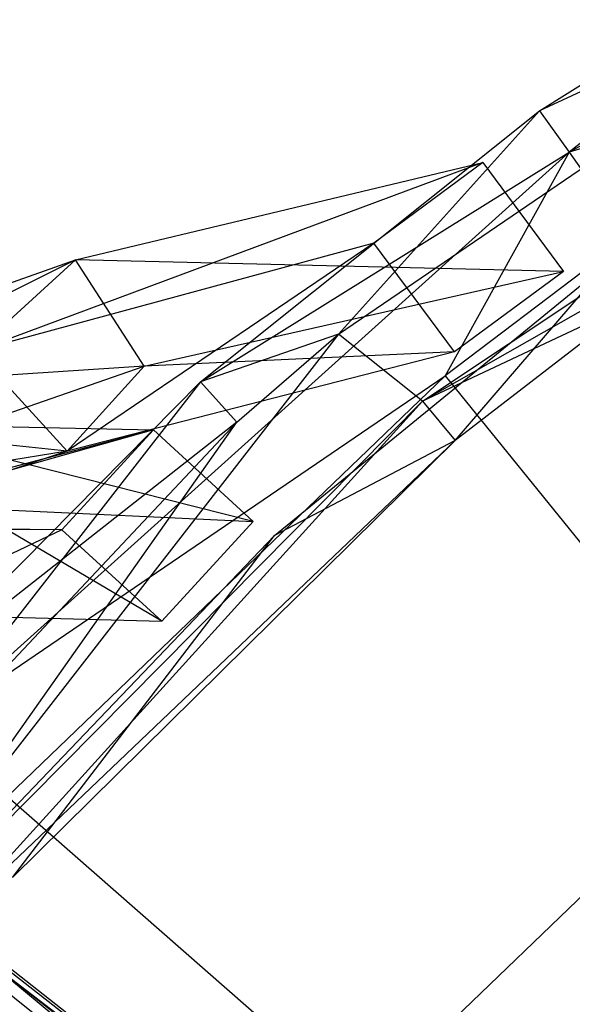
# Model space of a CAD drawing. Extents: x 5.4 to 34.8, y -14.7 to 14.7.
# Tile 67 of 251: x 14.2 to 15.4, y 4.8 to 6.9. Entities that reach past the tile are written whole.
import ezdxf

# ---------------------------------------------------------------- set-up
doc = ezdxf.new("R2010")
doc.units = 0
doc.header["$LTSCALE"] = 2.54
doc.layers.get('0').update_dxf_attribs({"color": 13, "linetype": 'CONTINUOUS'})

# ---------------------------------------------------------------- blocks, each defined once
blk = doc.blocks.new('BOHO_S_PM_7777_STL')
at = {"color": 0}
for p, q in [((17.0671, 7.561, 21.4802), (15.4057, 6.6527, 21.4802)), ((17.0671, 7.561, 21.4802), (15.4057, 6.6527, 21.4802)), ((15.3404, 6.7449, 21.276), (16.1557, 7.2544, 21.276)), ((15.3404, 6.7449, 21.276), (16.1557, 7.2544, 21.276)), ((16.1557, 7.2544, 21.276), (15.4057, 6.6527, 21.4802)), ((16.1557, 7.2544, 21.276), (15.4057, 6.6527, 21.4802)), ((14.8948, 6.2497, 21.076), (16.2135, 7.1488, 21.076)), ((14.8948, 6.2497, 21.076), (16.2135, 7.1488, 21.076)), ((16.2135, 7.1488, 21.076), (15.3404, 6.7449, 21.276)), ((16.2135, 7.1488, 21.076), (15.3404, 6.7449, 21.276)), ((15.0815, 6.1014, 21.0802), (16.4256, 6.9979, 21.0802)), ((15.0815, 6.1014, 21.0802), (16.4256, 6.9979, 21.0802)), ((16.4784, 6.8979, 21.2845), (15.0815, 6.1014, 21.0802)), ((16.4784, 6.8979, 21.2845), (15.0815, 6.1014, 21.0802)), ((16.2434, 6.9122, 21.4844), (15.4057, 6.6527, 21.4802)), ((16.2434, 6.9122, 21.4844), (15.4057, 6.6527, 21.4802)), ((14.5897, 6.1442, 21.276), (15.3404, 6.7449, 21.276)), ((14.5897, 6.1442, 21.276), (15.3404, 6.7449, 21.276)), ((14.8948, 6.2497, 21.076), (15.3404, 6.7449, 21.276)), ((14.8948, 6.2497, 21.076), (15.3404, 6.7449, 21.276)), ((15.3404, 6.7449, 21.276), (15.4057, 6.6527, 21.4802)), ((15.3404, 6.7449, 21.276), (15.4057, 6.6527, 21.4802)), ((15.4057, 6.6527, 21.4802), (13.9986, 5.3858, 21.4802)), ((15.4057, 6.6527, 21.4802), (13.9986, 5.3858, 21.4802)), ((14.5897, 6.1442, 21.276), (15.4057, 6.6527, 21.4802)), ((14.5897, 6.1442, 21.276), (15.4057, 6.6527, 21.4802)), ((15.4057, 6.6527, 21.4802), (15.131, 6.1573, 21.4844)), ((15.4057, 6.6527, 21.4802), (15.131, 6.1573, 21.4844)), ((15.4057, 6.6527, 21.4802), (15.5381, 6.466, 21.4844)), ((15.4057, 6.6527, 21.4802), (15.5381, 6.466, 21.4844)), ((15.2148, 6.6302, 21.3575), (14.0914, 6.2123, 20.9587)), ((15.2148, 6.6302, 21.3575), (14.0914, 6.2123, 20.9587)), ((14.3128, 6.4147, 20.9601), (15.2148, 6.6302, 21.3575)), ((14.3128, 6.4147, 20.9601), (15.2148, 6.6302, 21.3575)), ((15.2148, 6.6302, 21.3575), (14.9737, 6.4518, 21.3575)), ((15.2148, 6.6302, 21.3575), (14.9737, 6.4518, 21.3575)), ((15.2148, 6.6302, 21.3575), (15.3933, 6.389, 21.3575)), ((15.2148, 6.6302, 21.3575), (15.3933, 6.389, 21.3575)), ((15.5381, 6.466, 21.4844), (15.131, 6.1573, 21.4844)), ((15.5381, 6.466, 21.4844), (15.131, 6.1573, 21.4844)), ((14.9737, 6.4518, 21.3575), (14.0914, 6.2123, 20.9587)), ((14.9737, 6.4518, 21.3575), (14.0914, 6.2123, 20.9587)), ((14.9737, 6.4518, 21.3575), (14.294, 5.9909, 20.962)), ((14.9737, 6.4518, 21.3575), (14.294, 5.9909, 20.962)), ((15.1521, 6.2106, 21.3575), (14.9737, 6.4518, 21.3575)), ((15.1521, 6.2106, 21.3575), (14.9737, 6.4518, 21.3575)), ((14.3128, 6.4147, 20.9601), (13.2568, 5.8876, 20.5597)), ((14.3128, 6.4147, 20.9601), (13.2568, 5.8876, 20.5597)), ((13.4562, 6.1115, 20.5628), (14.3128, 6.4147, 20.9601)), ((13.4562, 6.1115, 20.5628), (14.3128, 6.4147, 20.9601)), ((14.3128, 6.4147, 20.9601), (14.0914, 6.2123, 20.9587)), ((14.3128, 6.4147, 20.9601), (14.0914, 6.2123, 20.9587)), ((15.3933, 6.389, 21.3575), (14.3128, 6.4147, 20.9601)), ((15.3933, 6.389, 21.3575), (14.3128, 6.4147, 20.9601)), ((14.4646, 6.179, 20.94), (14.3128, 6.4147, 20.9601)), ((14.4646, 6.179, 20.94), (14.3128, 6.4147, 20.9601)), ((14.7536, 5.8036, 21.4584), (15.4923, 6.4083, 21.4584)), ((15.1534, 6.0142, 21.2845), (15.4923, 6.4083, 21.4584)), ((15.1534, 6.0142, 21.2845), (15.4923, 6.4083, 21.4584)), ((14.4646, 6.179, 20.94), (15.3933, 6.389, 21.3575)), ((14.4646, 6.179, 20.94), (15.3933, 6.389, 21.3575)), ((15.3933, 6.389, 21.3575), (15.1521, 6.2106, 21.3575)), ((15.3933, 6.389, 21.3575), (15.1521, 6.2106, 21.3575)), ((15.5535, 6.3235, 21.2845), (15.0815, 6.1014, 21.0802)), ((15.5535, 6.3235, 21.2845), (15.0815, 6.1014, 21.0802)), ((15.5535, 6.3235, 21.2845), (15.1534, 6.0142, 21.2845)), ((15.5535, 6.3235, 21.2845), (15.1534, 6.0142, 21.2845)), ((14.8948, 6.2497, 21.076), (13.9411, 5.0218, 21.0793)), ((14.8948, 6.2497, 21.076), (13.9411, 5.0218, 21.0793)), ((14.8948, 6.2497, 21.076), (14.5897, 6.1442, 21.276)), ((14.8948, 6.2497, 21.076), (14.5897, 6.1442, 21.276)), ((14.6702, 6.0548, 21.076), (14.8948, 6.2497, 21.076)), ((14.6702, 6.0548, 21.076), (14.8948, 6.2497, 21.076)), ((15.0815, 6.1014, 21.0802), (14.8948, 6.2497, 21.076)), ((15.0815, 6.1014, 21.0802), (14.8948, 6.2497, 21.076)), ((14.0914, 6.2123, 20.9587), (14.294, 5.9909, 20.962)), ((14.0914, 6.2123, 20.9587), (14.294, 5.9909, 20.962)), ((15.1521, 6.2106, 21.3575), (14.294, 5.9909, 20.962)), ((15.1521, 6.2106, 21.3575), (14.294, 5.9909, 20.962)), ((15.1521, 6.2106, 21.3575), (14.4646, 6.179, 20.94)), ((15.1521, 6.2106, 21.3575), (14.4646, 6.179, 20.94)), ((14.4646, 6.179, 20.94), (13.4562, 6.1115, 20.5628)), ((14.4646, 6.179, 20.94), (13.4562, 6.1115, 20.5628)), ((13.5945, 5.8775, 20.5259), (14.4646, 6.179, 20.94)), ((13.5945, 5.8775, 20.5259), (14.4646, 6.179, 20.94)), ((14.294, 5.9909, 20.962), (14.4646, 6.179, 20.94)), ((14.294, 5.9909, 20.962), (14.4646, 6.179, 20.94)), ((13.9986, 5.3858, 21.4802), (15.131, 6.1573, 21.4844)), ((13.9986, 5.3858, 21.4802), (15.131, 6.1573, 21.4844)), ((15.131, 6.1573, 21.4844), (14.1622, 5.2253, 21.4844)), ((15.131, 6.1573, 21.4844), (14.1622, 5.2253, 21.4844)), ((15.131, 6.1573, 21.4844), (15.7883, 5.3465, 22.4925)), ((15.131, 6.1573, 21.4844), (15.7883, 5.3465, 22.4925)), ((13.9138, 5.4604, 21.276), (14.5897, 6.1442, 21.276)), ((13.9138, 5.4604, 21.276), (14.5897, 6.1442, 21.276)), ((14.5897, 6.1442, 21.276), (13.9986, 5.3858, 21.4802)), ((14.5897, 6.1442, 21.276), (13.9986, 5.3858, 21.4802)), ((14.6702, 6.0548, 21.076), (14.5897, 6.1442, 21.276)), ((14.6702, 6.0548, 21.076), (14.5897, 6.1442, 21.276)), ((13.9775, 4.9879, 21.0802), (15.0815, 6.1014, 21.0802)), ((13.9775, 4.9879, 21.0802), (15.0815, 6.1014, 21.0802)), ((15.0815, 6.1014, 21.0802), (14.035, 4.9485, 21.2058)), ((15.0815, 6.1014, 21.0802), (14.035, 4.9485, 21.2058)), ((15.0815, 6.1014, 21.0802), (15.1534, 6.0142, 21.2845)), ((15.0815, 6.1014, 21.0802), (15.1534, 6.0142, 21.2845)), ((14.294, 5.9909, 20.962), (13.7419, 6.0482, 20.7812)), ((14.294, 5.9909, 20.962), (13.7419, 6.0482, 20.7812)), ((13.7461, 5.0725, 21.076), (14.6702, 6.0548, 21.076)), ((13.7461, 5.0725, 21.076), (14.6702, 6.0548, 21.076)), ((14.7064, 5.8352, 21.3575), (13.8469, 6.0521, 20.8625)), ((13.8469, 6.0521, 20.8625), (14.4852, 6.0378, 21.3575)), ((14.7064, 5.8352, 21.3575), (13.8469, 6.0521, 20.8625)), ((13.8469, 6.0521, 20.8625), (14.4852, 6.0378, 21.3575)), ((13.8469, 6.0521, 20.8625), (14.4852, 6.0378, 21.3575)), ((14.6702, 6.0548, 21.076), (13.9138, 5.4604, 21.276)), ((14.6702, 6.0548, 21.076), (13.9138, 5.4604, 21.276)), ((13.9411, 5.0218, 21.0793), (14.6702, 6.0548, 21.076)), ((13.9411, 5.0218, 21.0793), (14.6702, 6.0548, 21.076)), ((14.4852, 6.0378, 21.3575), (13.6592, 5.8187, 20.8745)), ((14.4852, 6.0378, 21.3575), (13.6592, 5.8187, 20.8745)), ((14.4852, 6.0378, 21.3575), (13.7139, 5.821, 20.9169)), ((14.4852, 6.0378, 21.3575), (13.7139, 5.821, 20.9169)), ((14.4852, 6.0378, 21.3575), (14.2825, 5.8167, 21.3575)), ((14.4852, 6.0378, 21.3575), (14.2825, 5.8167, 21.3575)), ((14.4852, 6.0378, 21.3575), (14.2825, 5.8167, 21.3575)), ((14.7064, 5.8352, 21.3575), (14.4852, 6.0378, 21.3575)), ((14.7064, 5.8352, 21.3575), (14.4852, 6.0378, 21.3575)), ((15.1534, 6.0142, 21.2845), (14.035, 4.9485, 21.2058)), ((15.1534, 6.0142, 21.2845), (14.035, 4.9485, 21.2058)), ((15.1534, 6.0142, 21.2845), (14.173, 5.0465, 21.2845)), ((15.1534, 6.0142, 21.2845), (14.173, 5.0465, 21.2845)), ((15.1534, 6.0142, 21.2845), (14.7536, 5.8036, 21.4584)), ((15.1534, 6.0142, 21.2845), (14.7536, 5.8036, 21.4584)), ((14.294, 5.9909, 20.962), (13.5945, 5.8775, 20.5259)), ((14.294, 5.9909, 20.962), (13.5945, 5.8775, 20.5259)), ((14.294, 5.9909, 20.962), (13.9752, 5.8837, 20.8093)), ((14.294, 5.9909, 20.962), (13.9752, 5.8837, 20.8093)), ((14.5037, 5.614, 21.3575), (14.0806, 5.864, 20.8719)), ((14.0806, 5.864, 20.8719), (14.7064, 5.8352, 21.3575)), ((14.5037, 5.614, 21.3575), (14.0806, 5.864, 20.8719)), ((14.0806, 5.864, 20.8719), (14.7064, 5.8352, 21.3575)), ((14.5037, 5.614, 21.3575), (14.7064, 5.8352, 21.3575)), ((14.5037, 5.614, 21.3575), (14.7064, 5.8352, 21.3575)), ((14.2825, 5.8167, 21.3575), (13.6592, 5.8187, 20.8745)), ((14.2825, 5.8167, 21.3575), (13.6592, 5.8187, 20.8745)), ((14.2825, 5.8167, 21.3575), (13.7139, 5.821, 20.9169)), ((14.2825, 5.8167, 21.3575), (13.7139, 5.821, 20.9169)), ((14.2825, 5.8167, 21.3575), (13.893, 5.6306, 20.8839)), ((14.2825, 5.8167, 21.3575), (13.893, 5.6306, 20.8839)), ((14.2825, 5.8167, 21.3575), (13.893, 5.6306, 20.8839)), ((14.0932, 5.1142, 21.4584), (14.7536, 5.8036, 21.4584)), ((14.173, 5.0465, 21.2845), (14.7536, 5.8036, 21.4584)), ((14.173, 5.0465, 21.2845), (14.7536, 5.8036, 21.4584)), ((14.2825, 5.8167, 21.3575), (14.5037, 5.614, 21.3575)), ((14.2825, 5.8167, 21.3575), (14.5037, 5.614, 21.3575)), ((13.893, 5.6306, 20.8839), (14.5037, 5.614, 21.3575)), ((13.893, 5.6306, 20.8839), (14.5037, 5.614, 21.3575)), ((14.9471, 4.5372, 22.4925), (15.7883, 5.3465, 22.4925)), ((14.9471, 4.5372, 22.4925), (15.7883, 5.3465, 22.4925)), ((14.1622, 5.2253, 21.4844), (14.9471, 4.5372, 22.4925)), ((14.1622, 5.2253, 21.4844), (14.9471, 4.5372, 22.4925)), ((15.2511, 3.9929, 22.6943), (14.0937, 4.9026, 21.2845)), ((15.2511, 3.9929, 22.6943), (14.1139, 4.8793, 21.2557)), ((15.2511, 3.9929, 22.6943), (14.1139, 4.8793, 21.2557)), ((15.2511, 3.9929, 22.6943), (14.1232, 4.8572, 21.2358)), ((15.2695, 3.9615, 22.6589), (14.1232, 4.8572, 21.2358)), ((15.2511, 3.9929, 22.6943), (14.1232, 4.8572, 21.2358)), ((15.2695, 3.9615, 22.6589), (14.1232, 4.8572, 21.2358)), ((15.2696, 3.9078, 22.6222), (14.1232, 4.8572, 21.2358)), ((15.2696, 3.9078, 22.6222), (14.1232, 4.8572, 21.2358)), ((15.2696, 3.9078, 22.6222), (14.1272, 4.819, 21.2105)), ((15.2696, 3.9078, 22.6222), (14.1272, 4.819, 21.2105))]:
    blk.add_line(p, q, dxfattribs=at)

msp = doc.modelspace()

# ---------------------------------------------------------------- block references
at = {"color": 0}
msp.add_blockref('BOHO_S_PM_7777_STL', (0, 0), dxfattribs=at)

doc.saveas('drawing.dxf')
